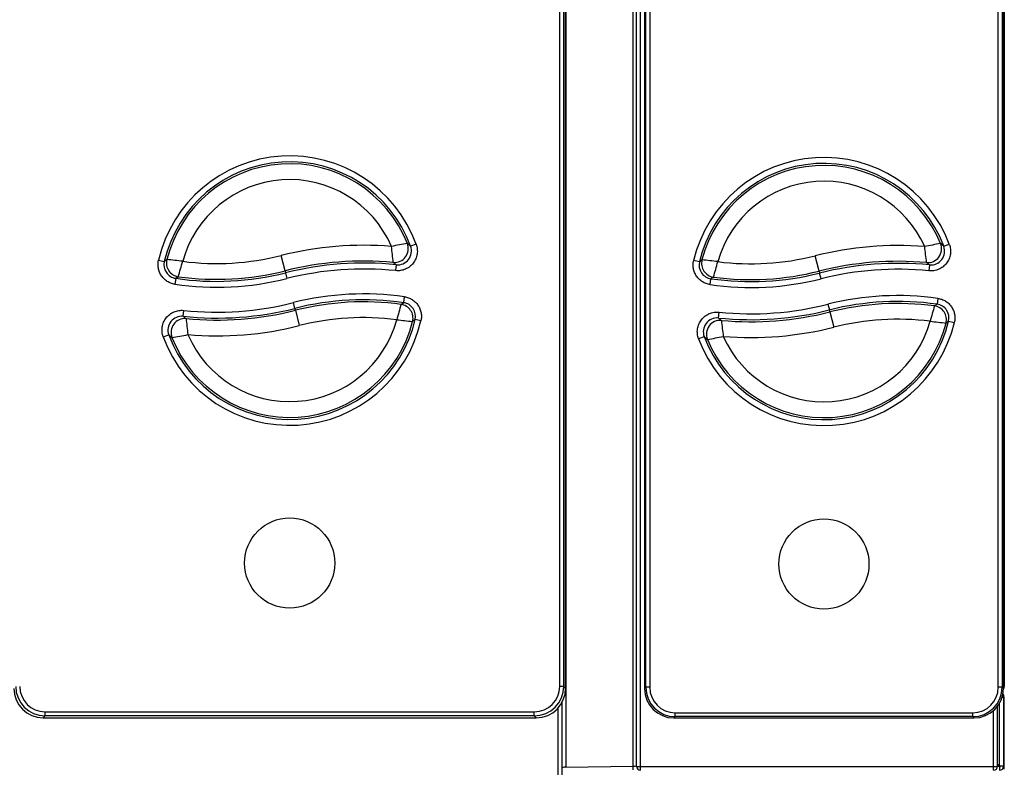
# Model space of a CAD drawing. Header units: millimetres. Extents: x 10 to 281, y 0 to 180.
# Tile 20 of 67: x 69 to 94, y 44 to 62. Entities that reach past the tile are written whole.
import ezdxf

# ---------------------------------------------------------------- set-up
doc = ezdxf.new("R2010")
doc.units = ezdxf.units.MM
doc.layers.add('134.134_BW4_CTM-', color=7, linetype='Continuous')
doc.layers.add('Standard', color=7, linetype='Continuous')

# ---------------------------------------------------------------- blocks, each defined once
blk = doc.blocks.new('SE3')
at = {"layer": '134.134_BW4_CTM-', "color": 7, "linetype": 'Continuous'}
for p, q in [((69.266, 59.87), (69.266, 13.11)), ((59.858, 11.094), (59.858, 53.481)), ((59.946, 11.089), (59.946, 53.49)), ((60.046, 11.086), (60.046, 53.486)), ((57.999, 13.113), (57.999, 53.199)), ((58.099, 53.199), (58.099, 13.113)), ((58.149, 13.063), (58.149, 53.249)), ((58.149, 13.063), (58.149, 53.249)), ((60.148, 53.206), (60.148, 13.058)), ((60.148, 53.206), (60.148, 13.058)), ((60.181, 13.091), (60.181, 53.173)), ((60.281, 53.173), (60.281, 13.091)), ((69.111, 13.091), (69.111, 53.173)), ((69.211, 53.173), (69.211, 13.091)), ((69.244, 13.058), (69.244, 53.206)), ((69.244, 13.058), (69.244, 53.206)), ((58.154, 48.524), (58.154, 11.065)), ((54.361, 24.31), (54.22, 24.258)), ((67.732, 24.257), (67.872, 24.31)), ((51.038, 23.636), (50.94, 24.024)), ((64.573, 23.629), (64.475, 24.016)), ((47.832, 23.905), (47.979, 23.871)), ((53.856, 23.79), (53.841, 23.641)), ((61.539, 23.864), (61.394, 23.898)), ((67.37, 23.786), (67.355, 23.637)), ((51.038, 23.636), (51.051, 23.586)), ((51.051, 23.586), (51.087, 23.441)), ((64.573, 23.629), (64.585, 23.579)), ((64.622, 23.434), (64.585, 23.579)), ((48.268, 23.446), (48.246, 23.298)), ((61.808, 23.288), (61.83, 23.436)), ((54.045, 22.83), (54.067, 22.978)), ((51.288, 22.686), (51.252, 22.831)), ((64.795, 22.79), (64.832, 22.645)), ((67.583, 22.939), (67.562, 22.791)), ((48.458, 22.485), (48.474, 22.634)), ((51.301, 22.636), (51.288, 22.686)), ((51.301, 22.636), (51.399, 22.248)), ((62.022, 22.44), (62.037, 22.59)), ((64.844, 22.595), (64.832, 22.645)), ((64.844, 22.595), (64.942, 22.207)), ((54.482, 22.371), (54.336, 22.405)), ((67.853, 22.364), (67.999, 22.329)), ((47.952, 21.965), (48.093, 22.017)), ((61.659, 21.969), (61.519, 21.916)), ((58.099, 13.113), (57.999, 13.113)), ((58.099, 13.113), (58.149, 13.063)), ((58.149, 13.063), (58.149, 13.063)), ((60.148, 13.058), (60.181, 13.091)), ((60.148, 13.058), (60.148, 13.058)), ((60.281, 13.091), (60.181, 13.091)), ((69.211, 13.091), (69.111, 13.091)), ((69.211, 13.091), (69.244, 13.058)), ((69.266, 13.11), (69.244, 13.11)), ((69.244, 13.058), (69.244, 13.058)), ((69.212, 12.84), (69.246, 12.84)), ((69.246, 12.84), (69.246, 11.09)), ((69.248, 12.834), (69.256, 12.834)), ((69.249, 12.823), (69.249, 11.108)), ((69.256, 12.851), (69.256, 12.852)), ((69.256, 12.851), (69.256, 12.851)), ((69.256, 12.851), (69.256, 12.843)), ((69.256, 12.843), (69.256, 12.834)), ((69.256, 12.834), (69.256, 11.019)), ((57.956, 4.569), (57.956, 12.563)), ((58.056, 12.703), (58.056, 12.618)), ((58.056, 12.618), (58.056, 4.573)), ((68.996, 11.086), (68.996, 12.503)), ((69.096, 11.089), (69.096, 12.612)), ((69.146, 11.09), (69.146, 12.689)), ((44.959, 12.369), (44.909, 12.32)), ((44.909, 12.32), (57.405, 12.32)), ((44.909, 12.319), (44.909, 12.32)), ((44.909, 12.319), (57.405, 12.319)), ((44.959, 12.469), (57.355, 12.469)), ((44.959, 12.369), (44.959, 12.469)), ((57.355, 12.369), (44.959, 12.369)), ((57.355, 12.369), (57.355, 12.469)), ((57.405, 12.32), (57.355, 12.369)), ((57.405, 12.319), (57.405, 12.32)), ((60.926, 12.347), (60.892, 12.314)), ((60.892, 12.314), (68.5, 12.314)), ((60.892, 12.314), (60.892, 12.314)), ((60.892, 12.314), (68.5, 12.314)), ((60.926, 12.447), (68.466, 12.447)), ((60.926, 12.347), (60.926, 12.447)), ((68.466, 12.347), (60.926, 12.347)), ((68.466, 12.347), (68.466, 12.447)), ((68.5, 12.314), (68.466, 12.347)), ((68.5, 12.314), (68.5, 12.314)), ((58.154, 11.065), (59.858, 11.094)), ((60.046, 11.086), (68.996, 11.086)), ((60.046, 10.989), (60.046, 11.086)), ((68.996, 10.989), (68.996, 11.086)), ((69.096, 11.14), (69.146, 11.09)), ((69.132, 11.09), (69.096, 11.126)), ((69.096, 11.09), (69.132, 11.09)), ((69.146, 11.076), (69.132, 11.09)), ((69.246, 11.09), (69.146, 11.09)), ((69.146, 11.076), (69.146, 10.99))]:
    blk.add_line(p, q, dxfattribs=at)
for centre, radius in [((51.157, 16.236), 1.143), ((51.157, 16.236), 1.143), ((64.696, 16.212), 1.141)]:
    blk.add_circle(centre, radius, dxfattribs=at)
for centre, radius, start, end in [((51.157, 23.136), 3.412, 20.1188, 166.9796), ((64.696, 23.112), 3.395, 20.672, 166.6041), ((51.157, 23.136), 3.262, 20.1188, 166.9796), ((51.157, 23.136), 3.211, 21.7645, 165.8599), ((64.696, 23.112), 3.245, 20.672, 166.6041), ((64.696, 23.112), 3.194, 22.3399, 165.4666), ((51.157, 23.136), 2.811, 23.4315, 164.718), ((64.696, 23.112), 2.794, 24.0302, 164.306), ((53.031, 15.731), 8.552, 85.2685, 104.1497), ((55.44, 15.972), 8.456, 98.8495, 101.6225), ((35.413, 21.986), 18.463, 5.7884, 7.0541), ((53.893, 24.137), 0.349, 264.0165, 20.2559), ((50.568, 20.014), 5.599, 49.2894, 50.3759), ((66.57, 15.707), 8.569, 85.4645, 104.1497), ((69.004, 16.078), 8.358, 99.3222, 102.1288), ((49.116, 21.913), 18.282, 6.0633, 7.3419), ((67.405, 24.133), 0.349, 264.2044, 20.8111), ((64.129, 20.015), 5.566, 49.6549, 50.7546), ((49.308, 30.499), 6.678, 262.576, 284.1497), ((62.847, 30.475), 6.66, 262.7491, 284.1497), ((48.319, 23.792), 0.349, 166.9147, 261.679), ((58.102, 10.685), 16.624, 127.2344, 127.5151), ((46.913, 11.591), 12.381, 82.8913, 84.762), ((14.83, 33.256), 34.899, 343.7477, 344.4109), ((53.031, 15.731), 8.152, 84.714, 104.1497), ((53.031, 15.731), 8.101, 84.1536, 104.1497), ((50.813, 20.027), 4.839, 51.0357, 52.1559), ((61.879, 23.782), 0.349, 166.5381, 261.8412), ((71.471, 10.883), 16.344, 127.1345, 127.4218), ((60.426, 11.76), 12.211, 82.5637, 84.4609), ((28.612, 33.128), 34.655, 343.8323, 344.5003), ((66.57, 15.707), 8.17, 84.9069, 104.1497), ((66.57, 15.707), 8.118, 84.3435, 104.1497), ((64.37, 20.026), 4.81, 51.4128, 52.5458), ((49.308, 30.499), 7.129, 261.6142, 284.1497), ((55.736, 11.887), 13.762, 122.5382, 122.8648), ((49.308, 30.499), 7.078, 262.0928, 284.1497), ((53.031, 15.731), 7.951, 84.1536, 104.1497), ((62.847, 30.475), 7.111, 261.7752, 284.1497), ((69.194, 11.99), 13.61, 122.4234, 122.7555), ((62.847, 30.475), 7.06, 262.2597, 284.1497), ((66.57, 15.707), 7.969, 84.3435, 104.1497), ((49.308, 30.499), 7.279, 261.6142, 284.1497), ((62.847, 30.475), 7.261, 261.7752, 284.1497), ((53.031, 15.773), 7.279, 81.8208, 104.1497), ((66.57, 15.749), 7.261, 81.9822, 104.1497), ((49.308, 30.541), 7.951, 263.9764, 284.1497), ((53.031, 15.773), 7.129, 81.8208, 104.1497), ((53.031, 15.773), 7.078, 82.3005, 104.1497), ((87.468, 13.143), 34.85, 163.9353, 164.5994), ((46.554, 34.363), 13.753, 302.6768, 303.004), ((53.996, 22.484), 0.349, 346.9856, 81.8859), ((62.847, 30.517), 7.969, 264.1668, 284.1497), ((66.57, 15.749), 7.111, 81.9822, 104.1497), ((66.57, 15.749), 7.06, 82.4679, 104.1497), ((100.764, 13.221), 34.606, 164.0199, 164.6889), ((60.175, 34.212), 13.602, 302.5617, 302.8945), ((67.514, 22.445), 0.349, 346.608, 82.0485), ((48.42, 22.137), 0.349, 83.8387, 200.2), ((49.308, 30.541), 8.101, 263.9764, 284.1497), ((51.506, 26.239), 4.836, 230.9199, 232.0428), ((49.308, 30.541), 8.152, 264.5382, 284.1497), ((62.847, 30.517), 8.118, 264.1668, 284.1497), ((62.847, 30.517), 8.17, 264.7315, 284.1497), ((51.157, 23.136), 3.412, 200.0622, 347.0507), ((51.157, 23.136), 3.262, 200.0622, 347.0507), ((51.157, 23.136), 3.211, 201.7118, 345.9283), ((66.852, 24.235), 18.409, 185.6387, 186.9082), ((51.157, 23.136), 2.811, 203.3829, 344.7835), ((49.308, 30.541), 8.552, 265.094, 284.1497), ((53.031, 15.773), 6.678, 82.7849, 104.1497), ((55.38, 34.661), 12.356, 262.9773, 264.8519), ((44.204, 35.537), 16.586, 307.3711, 307.6529), ((64.696, 23.112), 3.395, 200.6167, 346.6742), ((61.986, 22.093), 0.349, 84.0273, 200.7562), ((64.696, 23.112), 3.245, 200.6167, 346.6742), ((64.696, 23.112), 3.194, 202.2886, 345.5341), ((65.027, 26.191), 4.806, 231.2979, 232.4336), ((80.227, 24.26), 18.227, 185.9146, 187.1971), ((64.696, 23.112), 2.794, 203.9832, 344.3705), ((62.847, 30.517), 8.569, 265.2905, 284.1497), ((66.57, 15.749), 6.66, 82.9585, 104.1497), ((68.946, 34.445), 12.186, 262.6491, 264.5503), ((57.913, 35.291), 16.307, 307.2709, 307.5592), ((51.75, 26.251), 5.595, 229.1757, 230.2651), ((46.887, 30.289), 8.44, 278.7666, 281.5452), ((65.268, 26.201), 5.561, 229.5422, 230.6449), ((60.402, 30.134), 8.342, 279.2402, 282.0524), ((69.146, 13.11), 0.12, 324.7418, 0), ((69.146, 12.84), 0.1, 0, 35.9788), ((69.136, 12.851), 0.12, 0, 36.9776), ((60.046, 11.089), 0.1, 180, 270), ((68.996, 11.089), 0.1, 270, 360), ((69.146, 11.09), 0.02, 270, 360), ((69.146, 11.09), 0.1, 270, 0)]:
    blk.add_arc(centre, radius, start, end, dxfattribs=at)
for centre, major_axis, ratio, start_param, end_param in [((53.814, 24.197), (0.209, 0.28), 0.997771, 3.691925, 5.732853), ((67.326, 24.193), (0.208, 0.282), 0.997746, 3.688595, 5.736183), ((48.382, 23.835), (0.196, -0.29), 0.998635, 3.873277, 5.551501), ((61.943, 23.825), (0.195, -0.291), 0.99862, 3.868396, 5.556382), ((53.932, 22.44), (-0.196, 0.29), 0.998631, 3.872063, 5.552715), ((67.45, 22.401), (-0.196, 0.29), 0.998616, 3.867169, 5.557609), ((48.499, 22.078), (-0.21, -0.28), 0.997763, 3.690853, 5.733925), ((62.065, 22.033), (-0.208, -0.281), 0.997738, 3.687514, 5.737264), ((44.911, 13.065), (0.528, 0.528), 0.99763, 2.357564, 3.925621), ((44.96, 13.115), (0.528, 0.528), 0.997997, 2.357564, 3.925621), ((44.96, 13.115), (0.457, 0.457), 0.997265, 2.357564, 3.925621), ((57.354, 13.115), (-0.457, 0.457), 0.997265, 2.357564, 3.925621), ((57.354, 13.115), (-0.528, 0.528), 0.997997, 2.357564, 3.925621), ((57.403, 13.065), (-0.528, 0.528), 0.99763, 2.357564, 3.925621), ((60.893, 13.059), (0.527, 0.527), 0.998946, 2.356803, 3.926382), ((60.926, 13.092), (0.527, 0.527), 0.999109, 2.356803, 3.926382), ((60.926, 13.092), (0.457, 0.457), 0.998783, 2.356803, 3.926382), ((68.466, 13.092), (-0.457, 0.457), 0.998783, 2.356803, 3.926382), ((68.466, 13.092), (-0.527, 0.527), 0.999109, 2.356803, 3.926382), ((68.499, 13.059), (-0.527, 0.527), 0.998946, 2.356803, 3.926382), ((69.136, 12.834), (0, 0.12), 0.998727, 4.712389, 5.394045), ((69.136, 12.845), (0.0738, -0.096), 0.985076, 0.908199, 1.56913), ((69.136, 12.852), (0, -0.12), 0.999391, 1.570729, 2.214229), ((69.129, 12.823), (-0.0849, -0.0849), 0.999695, 2.356347, 2.583728), ((58.156, 11.058), (0.1, 0), 0.069756, 1.58825, 3.141593), ((59.856, 11.101), (-0.1, 0), 0.069756, 1.58825, 2.690566), ((59.856, 11.101), (0.0017, -0.1), 0.016272, 0, 1.500699), ((60.046, 11.089), (-0.1, 0), 0.034899, 0, 1.570796), ((68.996, 11.089), (-0.1, 0), 0.034899, 1.570796, 3.141593), ((69.129, 11.108), (-0.096, 0.072), 0.999762, 3.561381, 3.784958)]:
    blk.add_ellipse(centre, major_axis=major_axis, ratio=ratio, start_param=start_param, end_param=end_param, dxfattribs=at)
for points, knots in [([(54.361, 24.31), (54.376, 24.27), (54.385, 24.229), (54.391, 24.166), (54.392, 24.145), (54.391, 24.102), (54.387, 24.06), (54.378, 24.019), (54.366, 23.979), (54.359, 23.959), (54.334, 23.901), (54.313, 23.865), (54.26, 23.797), (54.231, 23.768), (54.181, 23.729), (54.163, 23.717), (54.126, 23.696), (54.089, 23.677), (54.049, 23.663), (54.009, 23.651), (53.988, 23.647), (53.925, 23.637), (53.883, 23.636), (53.841, 23.641)], [0, 0, 0, 0, 0.125, 0.125, 0.1875, 0.1875, 0.25, 0.3125, 0.3125, 0.375, 0.375, 0.5, 0.5, 0.625, 0.625, 0.6875, 0.6875, 0.75, 0.8125, 0.8125, 0.875, 0.875, 1, 1, 1, 1]), ([(67.872, 24.31), (67.887, 24.27), (67.897, 24.229), (67.904, 24.166), (67.905, 24.145), (67.904, 24.103), (67.9, 24.061), (67.892, 24.019), (67.88, 23.978), (67.873, 23.958), (67.848, 23.9), (67.827, 23.863), (67.775, 23.796), (67.746, 23.766), (67.696, 23.727), (67.678, 23.715), (67.642, 23.693), (67.604, 23.674), (67.564, 23.66), (67.524, 23.648), (67.503, 23.643), (67.44, 23.634), (67.398, 23.632), (67.355, 23.637)], [0, 0, 0, 0, 0.125, 0.125, 0.1875, 0.1875, 0.25, 0.3125, 0.3125, 0.375, 0.375, 0.5, 0.5, 0.625, 0.625, 0.6875, 0.6875, 0.75, 0.8125, 0.8125, 0.875, 0.875, 1, 1, 1, 1]), ([(48.246, 23.298), (48.212, 23.303), (48.179, 23.311), (48.114, 23.335), (48.083, 23.351), (48.025, 23.387), (47.998, 23.408), (47.948, 23.456), (47.926, 23.482), (47.897, 23.525), (47.888, 23.539), (47.871, 23.57), (47.864, 23.586), (47.844, 23.633), (47.835, 23.666), (47.822, 23.734), (47.819, 23.768), (47.82, 23.837), (47.825, 23.871), (47.832, 23.905)], [0, 0, 0, 0, 0.125, 0.125, 0.25, 0.25, 0.375, 0.375, 0.5, 0.5, 0.5625, 0.5625, 0.625, 0.625, 0.75, 0.75, 0.875, 0.875, 1, 1, 1, 1]), ([(61.808, 23.288), (61.774, 23.293), (61.74, 23.301), (61.675, 23.325), (61.644, 23.341), (61.585, 23.377), (61.558, 23.398), (61.508, 23.447), (61.486, 23.473), (61.457, 23.516), (61.448, 23.531), (61.431, 23.561), (61.424, 23.577), (61.404, 23.625), (61.394, 23.658), (61.382, 23.726), (61.379, 23.761), (61.381, 23.83), (61.386, 23.864), (61.394, 23.898)], [0, 0, 0, 0, 0.125, 0.125, 0.25, 0.25, 0.375, 0.375, 0.5, 0.5, 0.5625, 0.5625, 0.625, 0.625, 0.75, 0.75, 0.875, 0.875, 1, 1, 1, 1]), ([(54.067, 22.978), (54.101, 22.973), (54.134, 22.965), (54.199, 22.941), (54.23, 22.926), (54.289, 22.889), (54.316, 22.868), (54.366, 22.821), (54.388, 22.794), (54.417, 22.752), (54.426, 22.737), (54.443, 22.707), (54.45, 22.691), (54.47, 22.643), (54.48, 22.61), (54.493, 22.543), (54.496, 22.508), (54.494, 22.439), (54.49, 22.405), (54.482, 22.371)], [0, 0, 0, 0, 0.125, 0.125, 0.25, 0.25, 0.375, 0.375, 0.5, 0.5, 0.5625, 0.5625, 0.625, 0.625, 0.75, 0.75, 0.875, 0.875, 1, 1, 1, 1]), ([(67.583, 22.939), (67.617, 22.934), (67.651, 22.926), (67.716, 22.903), (67.748, 22.887), (67.806, 22.851), (67.834, 22.83), (67.884, 22.781), (67.906, 22.755), (67.936, 22.712), (67.945, 22.697), (67.961, 22.667), (67.969, 22.651), (67.988, 22.603), (67.998, 22.57), (68.011, 22.502), (68.014, 22.467), (68.012, 22.398), (68.007, 22.363), (67.999, 22.329)], [0, 0, 0, 0, 0.125, 0.125, 0.25, 0.25, 0.375, 0.375, 0.5, 0.5, 0.5625, 0.5625, 0.625, 0.625, 0.75, 0.75, 0.875, 0.875, 1, 1, 1, 1]), ([(47.952, 21.965), (47.937, 22.005), (47.928, 22.046), (47.922, 22.109), (47.921, 22.131), (47.922, 22.173), (47.926, 22.215), (47.935, 22.256), (47.947, 22.297), (47.954, 22.317), (47.979, 22.375), (48.001, 22.411), (48.053, 22.478), (48.083, 22.508), (48.133, 22.546), (48.151, 22.558), (48.188, 22.579), (48.225, 22.598), (48.265, 22.612), (48.306, 22.624), (48.327, 22.628), (48.389, 22.637), (48.431, 22.638), (48.474, 22.634)], [0, 0, 0, 0, 0.125, 0.125, 0.1875, 0.1875, 0.25, 0.3125, 0.3125, 0.375, 0.375, 0.5, 0.5, 0.625, 0.625, 0.6875, 0.6875, 0.75, 0.8125, 0.8125, 0.875, 0.875, 1, 1, 1, 1]), ([(61.519, 21.916), (61.504, 21.956), (61.494, 21.998), (61.487, 22.061), (61.486, 22.082), (61.487, 22.124), (61.491, 22.166), (61.499, 22.208), (61.511, 22.249), (61.518, 22.269), (61.543, 22.327), (61.564, 22.364), (61.616, 22.431), (61.646, 22.461), (61.696, 22.5), (61.714, 22.512), (61.751, 22.534), (61.788, 22.553), (61.828, 22.567), (61.869, 22.579), (61.89, 22.583), (61.952, 22.593), (61.995, 22.594), (62.037, 22.59)], [0, 0, 0, 0, 0.125, 0.125, 0.1875, 0.1875, 0.25, 0.3125, 0.3125, 0.375, 0.375, 0.5, 0.5, 0.625, 0.625, 0.6875, 0.6875, 0.75, 0.8125, 0.8125, 0.875, 0.875, 1, 1, 1, 1])]:
    blk.add_open_spline(points, degree=3, knots=knots, dxfattribs=at)

msp = doc.modelspace()

# ---------------------------------------------------------------- block references
at = {"layer": 'Standard', "color": 7}
msp.add_blockref('SE3', (24.6318, 32.4558), dxfattribs=at)

doc.saveas('drawing.dxf')
